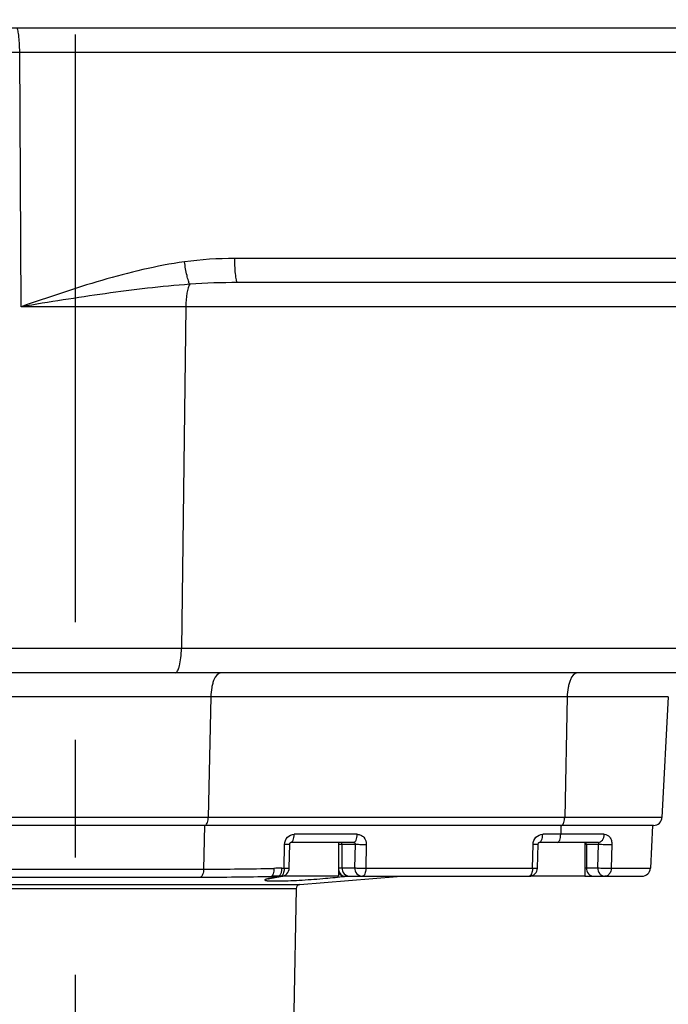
# Model space of a CAD drawing. Header units: millimetres. Extents: x 0 to 3360, y 0 to 2376.
# Tile 86 of 144: x 1496 to 1573, y 981 to 1097. Entities that reach past the tile are written whole.
import ezdxf

# ---------------------------------------------------------------- set-up
doc = ezdxf.new("R2010")
doc.units = ezdxf.units.MM
doc.header["$LTSCALE"] = 184.8
doc.linetypes.add('CENTER', pattern=[0.6, 0.375, -0.075, 0.075, -0.075])
for name, color, linetype in [('ASSY', 7, 'CONTINUOUS'), ('AXIS', 7, 'CONTINUOUS'), ('DRAFT', 7, 'CONTINUOUS'), ('ROUND', 7, 'CONTINUOUS')]:
    doc.layers.add(name, color=color, linetype=linetype)

msp = doc.modelspace()

# ---------------------------------------------------------------- linework, layer by layer
at = {"layer": 'ASSY', "color": 7, "linetype": 'CONTINUOUS'}
for p, q in [((1533.99336, 1000.02288), (1533.99336, 996.02288)), ((1562.99336, 1000.02288), (1562.99336, 996.02288)), ((1533.99336, 996.02288), (1527.18983, 996.02288)), ((1562.99336, 996.02288), (1556.43523, 996.02288))]:
    msp.add_line(p, q, dxfattribs=at)
at = {"layer": 'AXIS', "color": 7, "linetype": 'CENTER'}
msp.add_line((1502.99336, 693.32559), (1502.99336, 1392.85841), dxfattribs=at)
at = {"layer": 'DRAFT', "color": 7, "linetype": 'CONTINUOUS'}
for p, q in [((1572.84436, 1017.17989), (1572.09968, 1002.97054)), ((1570.99336, 1002.02288), (1570.72858, 996.97054))]:
    msp.add_line(p, q, dxfattribs=at)
at = {"layer": 'ROUND', "color": 7, "linetype": 'CONTINUOUS'}
for p, q in [((1855.99336, 1096.02288), (1435.5258, 1096.02288)), ((1633.13952, 1066.02288), (1522.11339, 1066.02288)), ((1594.33969, 1020.02288), (1454.45214, 1020.02288)), ((1571.10105, 1002.02288), (1464.88572, 1002.02288)), ((1528.17752, 997.00192), (1528.23622, 999.80192)), ((1535.78519, 1000.02288), (1528.36141, 1000.02288)), ((1557.4349, 996.99696), (1557.50749, 999.79696)), ((1564.61601, 1000.02288), (1557.6446, 1000.02288)), ((1525.82699, 995.7506), (1525.87654, 995.76075)), ((1525.87662, 995.76077), (1527.14437, 996.01378)), ((1526.88756, 996.02288), (1527.17774, 996.02288)), ((1529.44387, 995.06042), (1540.91046, 996.01597)), ((1534.78196, 996.02288), (1556.43523, 996.02288)), ((1562.99336, 996.02288), (1569.72995, 996.02288)), ((1528.98547, 994.57087), (1528.73153, 980.02288))]:
    msp.add_line(p, q, dxfattribs=at)
at = {"layer": 'ROUND', "color": 9, "linetype": 'CONTINUOUS'}
for p, q in [((1447.77125, 1093.17989), (1852.21547, 1093.17989)), ((1496.6018, 1063.17989), (1496.4145, 1093.17989)), ((1850.0589, 1068.86587), (1521.75648, 1068.86587)), ((1628.64324, 1063.17989), (1496.6018, 1063.17989)), ((1515.98228, 1063.17989), (1515.47076, 1022.86587)), ((1626.53047, 1022.86587), (1451.45625, 1022.86587)), ((1572.84436, 1017.17989), (1463.14235, 1017.17989)), ((1518.93376, 1017.17989), (1518.63589, 1002.97054)), ((1560.93376, 1017.17989), (1560.63589, 1002.97054)), ((1572.09968, 1002.97054), (1463.88703, 1002.97054)), ((1518.19336, 1002.02288), (1518.0853, 996.86828)), ((1560.19336, 1002.02288), (1560.1713, 1000.97054)), ((1536.18464, 1000.97054), (1528.76087, 1000.97054)), ((1565.30093, 1000.97054), (1558.04405, 1000.97054)), ((1527.5772, 996.97054), (1527.63589, 999.77054)), ((1533.99336, 999.82288), (1535.94333, 999.82288)), ((1534.38855, 999.82288), (1534.38855, 997.02288)), ((1535.94333, 999.82288), (1535.88464, 997.02288)), ((1537.2593, 999.77054), (1537.2006, 996.97054)), ((1556.83468, 996.97054), (1556.90727, 999.77054)), ((1562.99336, 999.82288), (1564.58896, 999.82288)), ((1563.19325, 999.82288), (1563.19325, 997.02288)), ((1564.58896, 999.82288), (1564.51295, 997.02288)), ((1566.19688, 999.77054), (1566.1228, 996.97054)), ((1482.73329, 996.86828), (1518.0853, 996.86828)), ((1527.28701, 996.97054), (1527.5772, 996.97054)), ((1533.99336, 997.02288), (1535.88464, 997.02288)), ((1537.2006, 996.97054), (1556.83468, 996.97054)), ((1562.99336, 997.02288), (1564.51295, 997.02288)), ((1566.1228, 996.97054), (1570.72858, 996.97054)), ((1478.95269, 995.06042), (1529.44387, 995.06042)), ((1483.22493, 995.92407), (1517.71907, 995.92407)), ((1525.87419, 995.77252), (1525.73614, 995.74503)), ((1525.87654, 995.76075), (1525.73614, 995.74503)), ((1526.88756, 996.01597), (1526.03148, 996.01597)), ((1526.99848, 995.99726), (1526.89676, 995.97687)), ((1527.09175, 996.01597), (1526.99848, 995.99726)), ((1536.80115, 996.01597), (1534.69306, 996.01597)), ((1479.00094, 994.57087), (1528.98547, 994.57087))]:
    msp.add_line(p, q, dxfattribs=at)
at = {"layer": 'ROUND', "color": 7, "linetype": 'CONTINUOUS'}
for points in [[(1528.23622, 999.80192), (1528.24309, 999.86088), (1528.26432, 999.92467), (1528.29523, 999.97511), (1528.3259, 1000.00575), (1528.3479, 1000.01912), (1528.35883, 1000.02262), (1528.36135, 1000.02288)], [(1557.50748, 999.79696), (1557.51464, 999.85545), (1557.53665, 999.9199), (1557.56803, 999.97036), (1557.60008, 1000.00231), (1557.62504, 1000.01763), (1557.63962, 1000.02237), (1557.64452, 1000.02288)], [(1525.69325, 995.71863), (1525.68647, 995.71614), (1525.70187, 995.72076), (1525.74857, 995.73292), (1525.82699, 995.7506)]]:
    msp.add_lwpolyline(points, dxfattribs=at)
for centre, radius, start, end in [((1571.10105, 1003.02288), 1, 270, 357), ((1527.17766, 997.02298), 1.00009, 273.1170496, 358.793493), ((1556.43512, 997.02299), 1.00011, 270.0062581, 358.50869), ((1569.72995, 997.02288), 1, 270, 357), ((1527.17768, 997.01406), 0.99118, 270.0037618, 273.1439205), ((1529.48539, 994.56215), 0.5, 94.7636417, 179)]:
    msp.add_arc(centre, radius, start, end, dxfattribs=at)
at = {"layer": 'ROUND', "color": 9, "linetype": 'CONTINUOUS'}
for centre, radius, start, end in [((1518.02212, 1376.98286), 380.11458, 270.0095235, 271.2599807), ((1527.30854, 955.4297), 41.54084, 90.0296996, 91.280156), ((1526.75285, 996.37656), 0.39983, 315.9791612, 319.0564674), ((1517.65674, 1377.5313), 381.60724, 270.0093587, 271.2575129), ((1526.73657, 990.71442), 5.12913, 101.2476426, 101.8982786), ((1526.90997, 940.20066), 55.82223, 90.0230073, 90.9017192)]:
    msp.add_arc(centre, radius, start, end, dxfattribs=at)
for points, knots in [([(1496.4145, 1093.17989), (1496.41221, 1093.54636), (1496.39392, 1094.22016), (1496.33195, 1095.0124), (1496.26039, 1095.52024), (1496.19991, 1095.78271), (1496.15108, 1095.94163), (1496.08635, 1096.02288), (1496.05758, 1096.02288)], [0, 0, 0, 0, 0.378737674, 0.696865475, 0.819006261, 0.910870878, 0.970266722, 1, 1, 1, 1]), ([(1515.83147, 1068.46952), (1512.53655, 1068.00836), (1506.04314, 1066.41887), (1499.74648, 1064.27027), (1496.6018, 1063.17989)], [0, 0, 0, 0, 0.499901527, 1, 1, 1, 1]), ([(1516.44799, 1065.8247), (1516.38306, 1065.95486), (1516.26771, 1066.29516), (1516.0406, 1067.17287), (1515.9101, 1067.92529), (1515.83147, 1068.46952)], [0, 0, 0, 0, 0.160325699, 0.393897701, 1, 1, 1, 1]), ([(1522.11339, 1066.02288), (1522.08462, 1066.02288), (1522.01989, 1066.10413), (1521.97107, 1066.26305), (1521.91059, 1066.52552), (1521.83902, 1067.03336), (1521.77706, 1067.82559), (1521.75877, 1068.4994), (1521.75648, 1068.86587)], [0, 0, 0, 0, 0.029733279, 0.089129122, 0.180993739, 0.303134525, 0.621262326, 1, 1, 1, 1]), ([(1516.44799, 1065.8247), (1513.11415, 1065.58513), (1506.48161, 1064.77334), (1499.89108, 1063.71763), (1496.6018, 1063.17989)], [0, 0, 0, 0, 0.500710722, 1, 1, 1, 1]), ([(1516.44799, 1065.8247), (1516.36635, 1065.69565), (1516.23569, 1065.35059), (1516.04095, 1064.47051), (1515.9891, 1063.71767), (1515.98228, 1063.17989)], [0, 0, 0, 0, 0.169338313, 0.403617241, 1, 1, 1, 1]), ([(1514.74544, 1020.02288), (1514.85997, 1020.02288), (1515.02541, 1020.22301), (1515.15051, 1020.51584), (1515.30573, 1021.02965), (1515.42678, 1021.81983), (1515.46611, 1022.49892), (1515.47076, 1022.86587)], [0, 0, 0, 0, 0.113301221, 0.208004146, 0.328993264, 0.636956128, 1, 1, 1, 1]), ([(1520.13212, 1020.02288), (1519.74323, 1020.02288), (1519.36098, 1019.40552), (1519.14619, 1018.76035), (1518.98949, 1018.08225), (1518.94147, 1017.54791), (1518.93376, 1017.17989)], [0, 0, 0, 0, 0.361246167, 0.501815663, 0.658057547, 1, 1, 1, 1]), ([(1562.13212, 1020.02288), (1561.74323, 1020.02288), (1561.36098, 1019.40552), (1561.14619, 1018.76035), (1560.98949, 1018.08225), (1560.94147, 1017.54791), (1560.93376, 1017.17989)], [0, 0, 0, 0, 0.361246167, 0.501815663, 0.658057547, 1, 1, 1, 1]), ([(1518.32253, 1002.04631), (1518.37216, 1002.07365), (1518.46404, 1002.17955), (1518.59581, 1002.48782), (1518.63168, 1002.77002), (1518.63589, 1002.97054)], [0, 0, 0, 0, 0.16936775, 0.40048624, 1, 1, 1, 1]), ([(1560.32253, 1002.04631), (1560.37216, 1002.07365), (1560.46404, 1002.17955), (1560.59581, 1002.48782), (1560.63168, 1002.77002), (1560.63589, 1002.97054)], [0, 0, 0, 0, 0.16936775, 0.40048624, 1, 1, 1, 1]), ([(1527.63589, 999.77054), (1527.64227, 1000.07504), (1527.86781, 1000.68807), (1528.47403, 1000.97052), (1528.76087, 1000.97054)], [0, 0, 0, 0, 0.514991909, 1, 1, 1, 1]), ([(1528.36141, 1000.02288), (1528.49105, 1000.02288), (1528.65385, 1000.28576), (1528.7342, 1000.61391), (1528.75829, 1000.84785), (1528.76087, 1000.97054)], [0, 0, 0, 0, 0.361414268, 0.657870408, 1, 1, 1, 1]), ([(1535.78519, 1000.02288), (1535.91482, 1000.02288), (1536.07762, 1000.28576), (1536.15798, 1000.61391), (1536.18207, 1000.84785), (1536.18464, 1000.97054)], [0, 0, 0, 0, 0.361414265, 0.657870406, 1, 1, 1, 1]), ([(1536.18464, 1000.97054), (1536.32767, 1000.97053), (1536.62022, 1000.90589), (1537.10407, 1000.54593), (1537.26556, 1000.07084), (1537.2593, 999.77054)], [0, 0, 0, 0, 0.242781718, 0.490174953, 1, 1, 1, 1]), ([(1556.90727, 999.77054), (1556.91518, 1000.07623), (1557.14713, 1000.69002), (1557.7559, 1000.97052), (1558.04405, 1000.97054)], [0, 0, 0, 0, 0.514846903, 1, 1, 1, 1]), ([(1557.6446, 1000.02288), (1557.77423, 1000.02288), (1557.93704, 1000.28576), (1558.01739, 1000.61391), (1558.04148, 1000.84785), (1558.04405, 1000.97054)], [0, 0, 0, 0, 0.361414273, 0.657870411, 1, 1, 1, 1]), ([(1559.77185, 1000.02288), (1559.90148, 1000.02288), (1560.06428, 1000.28576), (1560.14464, 1000.61391), (1560.16873, 1000.84785), (1560.1713, 1000.97054)], [0, 0, 0, 0, 0.361414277, 0.657870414, 1, 1, 1, 1]), ([(1564.61601, 1000.02288), (1564.704, 1000.02288), (1564.89344, 1000.08015), (1565.1125, 1000.29919), (1565.25703, 1000.60891), (1565.29783, 1000.84671), (1565.30093, 1000.97054)], [0, 0, 0, 0, 0.206967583, 0.440756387, 0.708621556, 1, 1, 1, 1]), ([(1565.30093, 1000.97054), (1565.4202, 1000.97053), (1565.67084, 1000.908), (1565.97214, 1000.63908), (1566.16342, 1000.24064), (1566.20113, 999.93139), (1566.19688, 999.77054)], [0, 0, 0, 0, 0.215946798, 0.446585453, 0.708671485, 1, 1, 1, 1]), ([(1528.23622, 999.80192), (1528.23613, 999.79774), (1528.21646, 999.79293), (1528.1896, 999.78777), (1528.13585, 999.78282), (1528.03295, 999.7764), (1527.86284, 999.77165), (1527.71762, 999.77054), (1527.63589, 999.77054)], [0, 0, 0, 0, 0.020803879, 0.073717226, 0.159356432, 0.276243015, 0.59365147, 1, 1, 1, 1]), ([(1534.38855, 999.82288), (1534.38855, 999.8733), (1534.35333, 999.97593), (1534.25266, 1000.02288), (1534.20524, 1000.02288)], [0, 0, 0, 0, 0.515386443, 1, 1, 1, 1]), ([(1535.78519, 1000.02288), (1535.83103, 1000.02287), (1535.93015, 999.97505), (1535.94914, 999.87044), (1535.94312, 999.82288)], [0, 0, 0, 0, 0.488788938, 1, 1, 1, 1]), ([(1535.94333, 999.82288), (1536.12582, 999.79897), (1536.56553, 999.78232), (1537.00423, 999.77054), (1537.2593, 999.77054)], [0, 0, 0, 0, 0.419123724, 1, 1, 1, 1]), ([(1557.50749, 999.79696), (1557.50738, 999.79283), (1557.48749, 999.78863), (1557.46089, 999.78364), (1557.40703, 999.77936), (1557.30423, 999.77376), (1557.13411, 999.77028), (1556.98897, 999.77006), (1556.90727, 999.77054)], [0, 0, 0, 0, 0.020557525, 0.073361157, 0.15901474, 0.275893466, 0.593450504, 1, 1, 1, 1]), ([(1563.19325, 999.82288), (1563.19325, 999.87299), (1563.16195, 999.97341), (1563.06458, 1000.02288), (1563.01914, 1000.02288)], [0, 0, 0, 0, 0.52440623, 1, 1, 1, 1]), ([(1564.61601, 1000.02288), (1564.62038, 1000.02288), (1564.62256, 999.99995), (1564.61012, 999.94392), (1564.59736, 999.87452), (1564.58875, 999.82288)], [0, 0, 0, 0, 0.064302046, 0.229917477, 1, 1, 1, 1]), ([(1564.58896, 999.82288), (1564.8402, 999.79473), (1565.37701, 999.77577), (1565.91336, 999.76336), (1566.19688, 999.77054)], [0, 0, 0, 0, 0.471295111, 1, 1, 1, 1]), ([(1518.0853, 996.86828), (1518.08074, 996.65049), (1518.04488, 996.32362), (1517.84743, 995.95081), (1517.71907, 995.92407)], [0, 0, 0, 0, 0.624243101, 1, 1, 1, 1]), ([(1526.38047, 996.96018), (1526.37992, 996.74274), (1526.35173, 996.41764), (1526.15864, 996.04183), (1526.03148, 996.01597)], [0, 0, 0, 0, 0.626262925, 1, 1, 1, 1]), ([(1527.28701, 996.97054), (1527.28396, 996.82494), (1527.25601, 996.56126), (1527.17502, 996.3046), (1527.11584, 996.20173)], [0, 0, 0, 0, 0.550984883, 1, 1, 1, 1]), ([(1527.5772, 996.97054), (1527.57462, 996.84786), (1527.55053, 996.61392), (1527.47019, 996.28578), (1527.30738, 996.02288), (1527.17774, 996.02288)], [0, 0, 0, 0, 0.342108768, 0.638575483, 1, 1, 1, 1]), ([(1527.5772, 996.97054), (1527.65893, 996.97054), (1527.80414, 996.97165), (1527.97426, 996.9764), (1528.07715, 996.98282), (1528.1309, 996.98777), (1528.15776, 996.99293), (1528.17744, 996.99774), (1528.17752, 997.00192)], [0, 0, 0, 0, 0.406350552, 0.723759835, 0.840646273, 0.926284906, 0.979197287, 1, 1, 1, 1]), ([(1533.98528, 996.80213), (1534.02337, 996.59572), (1534.19731, 996.20969), (1534.59704, 996.02288), (1534.78196, 996.02288)], [0, 0, 0, 0, 0.531622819, 1, 1, 1, 1]), ([(1533.98791, 996.47386), (1534.06275, 996.33913), (1534.25854, 996.10661), (1534.55613, 996.01136), (1534.69306, 996.01597)], [0, 0, 0, 0, 0.529383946, 1, 1, 1, 1]), ([(1534.38855, 997.02288), (1534.38855, 996.77076), (1534.56464, 996.25761), (1535.068, 996.02288), (1535.30506, 996.02288)], [0, 0, 0, 0, 0.515386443, 1, 1, 1, 1]), ([(1535.88464, 997.02288), (1535.88464, 996.77077), (1536.06073, 996.25761), (1536.56409, 996.02288), (1536.80115, 996.02288)], [0, 0, 0, 0, 0.515378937, 1, 1, 1, 1]), ([(1535.88464, 997.02288), (1536.06712, 996.99897), (1536.50684, 996.98232), (1536.94553, 996.97054), (1537.2006, 996.97054)], [0, 0, 0, 0, 0.419123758, 1, 1, 1, 1]), ([(1537.2006, 996.97054), (1537.19803, 996.84786), (1537.17394, 996.61392), (1537.0936, 996.28578), (1536.93079, 996.02288), (1536.80115, 996.02288)], [0, 0, 0, 0, 0.342109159, 0.638575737, 1, 1, 1, 1]), ([(1556.83468, 996.97054), (1556.83211, 996.84786), (1556.80802, 996.61392), (1556.72768, 996.28578), (1556.56487, 996.02288), (1556.43523, 996.02288)], [0, 0, 0, 0, 0.342103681, 0.638572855, 1, 1, 1, 1]), ([(1556.83468, 996.97054), (1556.91638, 996.97006), (1557.06152, 996.97028), (1557.23164, 996.97376), (1557.33444, 996.97936), (1557.3883, 996.98364), (1557.41491, 996.98863), (1557.43479, 996.99283), (1557.4349, 996.99696)], [0, 0, 0, 0, 0.406549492, 0.724106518, 0.840985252, 0.926638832, 0.979442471, 1, 1, 1, 1]), ([(1563.19325, 997.02288), (1563.19325, 996.77232), (1563.3247, 996.38262), (1563.71431, 996.07829), (1563.94989, 996.02288), (1564.06381, 996.02288)], [0, 0, 0, 0, 0.518596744, 0.76421188, 1, 1, 1, 1]), ([(1564.51295, 997.02288), (1564.51295, 996.77234), (1564.64438, 996.38266), (1565.03397, 996.0783), (1565.26958, 996.02288), (1565.38351, 996.02288)], [0, 0, 0, 0, 0.518546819, 0.764187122, 1, 1, 1, 1]), ([(1564.51295, 997.02288), (1564.76466, 996.99464), (1565.30211, 996.9757), (1565.83912, 996.96326), (1566.1228, 996.97054)], [0, 0, 0, 0, 0.471614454, 1, 1, 1, 1]), ([(1566.1228, 996.97054), (1566.11361, 996.73371), (1566.00821, 996.37855), (1565.67875, 996.07811), (1565.47801, 996.02288), (1565.38351, 996.02288)], [0, 0, 0, 0, 0.544607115, 0.782861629, 1, 1, 1, 1]), ([(1525.67908, 995.73335), (1525.62701, 995.72237), (1525.53687, 995.70179), (1525.41795, 995.66791), (1525.34784, 995.63832), (1525.29326, 995.60638), (1525.31294, 995.55765), (1525.37591, 995.5422), (1525.46647, 995.51838), (1525.75471, 995.48435), (1526.32301, 995.46331), (1527.24448, 995.46987), (1528.4007, 995.50937), (1529.71098, 995.57857), (1531.08123, 995.67065), (1532.74998, 995.80558), (1533.95024, 995.92088), (1534.69306, 996.01597)], [0, 0, 0, 0, 0.016205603, 0.02844102, 0.036681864, 0.041219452, 0.044226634, 0.050025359, 0.059702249, 0.073382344, 0.137688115, 0.233357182, 0.353681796, 0.490106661, 0.632910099, 0.771924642, 1, 1, 1, 1])]:
    msp.add_open_spline(points, degree=3, knots=knots, dxfattribs=at)
for points in [[(1521.75648, 1068.86587), (1519.77706, 1068.86587), (1517.79178, 1068.74387), (1515.83147, 1068.46952)], [(1522.11339, 1066.02288), (1520.22377, 1066.02288), (1518.33257, 1065.96268), (1516.44799, 1065.8247)], [(1518.23644, 1002.02288), (1518.26618, 1002.02288), (1518.29647, 1002.03197), (1518.32253, 1002.04631)], [(1560.23644, 1002.02288), (1560.26618, 1002.02288), (1560.29647, 1002.03197), (1560.32253, 1002.04631)], [(1527.04036, 996.09871), (1527.02998, 996.08798), (1527.01893, 996.07784), (1527.00717, 996.06864)], [(1527.11584, 996.20173), (1527.09816, 996.17099), (1527.07812, 996.14132), (1527.05486, 996.11455)], [(1526.89676, 995.97687), (1526.55594, 995.90857), (1526.21509, 995.84044), (1525.87419, 995.77252)], [(1527.00717, 996.06864), (1526.97355, 996.04233), (1526.93025, 996.02288), (1526.88756, 996.02288)], [(1534.69306, 996.01597), (1534.72246, 996.02036), (1534.75224, 996.02288), (1534.78196, 996.02288)]]:
    msp.add_open_spline(points, degree=3, dxfattribs=at)

doc.saveas('drawing.dxf')
